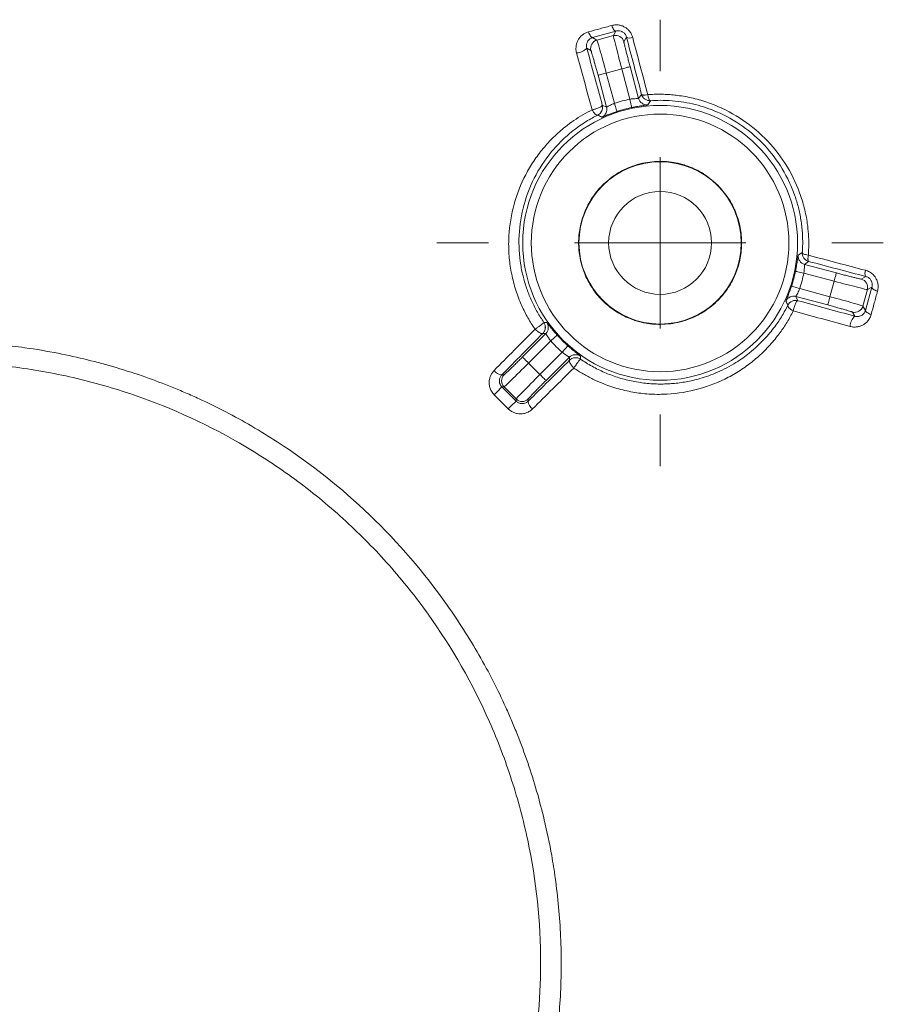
# Model space of a CAD drawing. Header units: millimetres. Extents: x 0 to 420, y 0 to 297.
# Tile 11 of 91: x 96 to 109, y 68 to 83. Entities that reach past the tile are written whole.
import ezdxf

# ---------------------------------------------------------------- set-up
doc = ezdxf.new("R2010")
doc.units = ezdxf.units.MM

# ---------------------------------------------------------------- blocks, each defined once
blk = doc.blocks.new('SW_CENTERMARKSYMBOL_5')
at = {"color": 0, "linetype": 'Continuous', "lineweight": 0}
for p, q in [((0, 2.5), (0, 3.252)), ((0, 0), (0, 1.25)), ((-2.5, 0), (-3.252, 0)), ((0, 0), (-1.25, 0)), ((0, 0), (0, -1.25)), ((0, 0), (1.25, 0)), ((2.5, 0), (3.252, 0)), ((0, -2.5), (0, -3.252))]:
    blk.add_line(p, q, dxfattribs=at)

msp = doc.modelspace()

# ---------------------------------------------------------------- linework, layer by layer
at = {"color": 7, "linetype": 'Continuous', "lineweight": 15}
for p, q in [((105.13802708, 82.41979968), (104.79772368, 82.32650351)), ((105.13802708, 82.41979968), (105.09992481, 82.35380243)), ((104.86121752, 82.28984665), (104.79772368, 82.32650351)), ((105.09992481, 82.35380243), (104.86121752, 82.28984665)), ((105.29134885, 82.33186047), (105.25299513, 82.2654311)), ((104.77284246, 82.13677447), (104.71242943, 82.17165064)), ((104.99681995, 81.8086211), (105.2231034, 81.86925392)), ((105.11494518, 81.36776279), (104.99681995, 81.8086211)), ((105.2231034, 81.86925392), (105.34122863, 81.42839562)), ((105.34382516, 81.90159689), (105.46820329, 81.43741082)), ((105.00047632, 81.31208461), (104.8760982, 81.77627068)), ((105.46820329, 81.43741082), (105.51096589, 81.49793934)), ((104.9388712, 81.34053092), (105.00047632, 81.31208461)), ((107.94532389, 79.06357389), (107.88480096, 79.02081501)), ((107.88480096, 79.02081501), (108.34898704, 78.89643501)), ((107.87578763, 78.89384221), (108.31664034, 78.77571326)), ((108.31664034, 78.77571326), (108.25600752, 78.54943167)), ((108.71281938, 78.80560499), (108.77925062, 78.84396057)), ((108.25600752, 78.54943167), (107.8151548, 78.66756063)), ((108.73723307, 78.41383111), (108.80119444, 78.65254026)), ((108.77388992, 78.35033726), (108.86718982, 78.69064253)), ((108.80119444, 78.65254026), (108.86718982, 78.69064253)), ((108.22366082, 78.42870991), (107.75947289, 78.55308991)), ((107.75947289, 78.55308991), (107.78791734, 78.49148106)), ((108.77388992, 78.35033726), (108.73723307, 78.41383111)), ((108.61904264, 78.26504301), (108.58416275, 78.32545232)), ((103.77613173, 77.67114233), (104.11593967, 78.01094841)), ((104.11593967, 78.01094841), (104.07190301, 78.01489722)), ((103.86450679, 77.58277099), (104.18723241, 77.90549289)), ((104.35288304, 77.73984413), (104.03015741, 77.41711478)), ((104.45834042, 77.66854953), (104.11853247, 77.32874345)), ((104.46228364, 77.6245166), (104.45834042, 77.66854953)), ((104.03015741, 77.41711478), (103.86450679, 77.58277099)), ((103.47389706, 77.41056572), (103.50645983, 77.41056572)), ((103.47569079, 77.2338156), (103.68120574, 77.02830624)), ((103.47569079, 77.2338156), (103.50645983, 77.2338156)), ((103.68120574, 77.05906968), (103.50645983, 77.2338156)), ((103.56846356, 76.91605579), (103.36344407, 77.12107342)), ((103.68120574, 77.05906968), (103.68120574, 77.02830624)), ((103.85795587, 77.05906968), (103.85795587, 77.02651065))]:
    msp.add_line(p, q, dxfattribs=at)
at = {"color": 7, "linetype": 'Continuous', "lineweight": 15, "flags": 128}
for points in [[(105.13802708, 82.41979968), (105.13121725, 82.4200679), (105.1237201, 82.42356222), (105.11573867, 82.43020814), (105.10748529, 82.43981194), (105.09918534, 82.45212775), (105.09105862, 82.46681284), (105.08332678, 82.48347979), (105.07619285, 82.50168156)], [(104.79772368, 82.32650351), (104.79106658, 82.32680898), (104.78372031, 82.33035546), (104.77588044, 82.33703863), (104.76775744, 82.34668713), (104.75957111, 82.35903274), (104.75153939, 82.37375509), (104.74388205, 82.39045184), (104.73680028, 82.40867596)], [(104.99681995, 81.8086211), (104.97352199, 81.80237751), (104.95110133, 81.79637234), (104.93039803, 81.79082166), (104.91219067, 81.78594153), (104.89716471, 81.78191822), (104.88588453, 81.77889328), (104.87877295, 81.77698593), (104.8760982, 81.77627068)], [(105.34382516, 81.90159689), (105.3411504, 81.90088164), (105.33403882, 81.89897429), (105.32275678, 81.8959568), (105.30773082, 81.89192604), (105.28952346, 81.88704591), (105.26882016, 81.88150268), (105.2463995, 81.87549751), (105.2231034, 81.86925392)], [(105.11494518, 81.36776279), (105.12245351, 81.34484481), (105.12968057, 81.32278364), (105.13635256, 81.3024212), (105.1422199, 81.28450256), (105.14706277, 81.2697206), (105.15069679, 81.25862669), (105.15298971, 81.25163059), (105.15385211, 81.24899309)], [(105.34122863, 81.42839562), (105.34618699, 81.40479218), (105.35095909, 81.38207536), (105.35536424, 81.36110198), (105.35923854, 81.34265434), (105.36243671, 81.3274328), (105.36483766, 81.31600361), (105.36635199, 81.3087989), (105.36692009, 81.30608689)], [(107.87578763, 78.89384221), (107.85218419, 78.89879685), (107.82946737, 78.90357267), (107.80849026, 78.90797596), (107.79004448, 78.91185026), (107.77482108, 78.91504656), (107.76339003, 78.9174531), (107.75618532, 78.91896557), (107.75347517, 78.91953181)], [(108.31664034, 78.77571326), (108.32288207, 78.79901122), (108.3288891, 78.82143002), (108.33443792, 78.84213518), (108.33931618, 78.8603444), (108.34334136, 78.87537222), (108.34636443, 78.8866524), (108.34826992, 78.89376025), (108.34898704, 78.89643501)], [(107.8151548, 78.66756063), (107.79223495, 78.67506336), (107.77017565, 78.68229043), (107.74980762, 78.68896615), (107.73189456, 78.69482975), (107.71711075, 78.69967263), (107.70601125, 78.70330851), (107.69901515, 78.70560329), (107.69638323, 78.70646011)], [(108.86718982, 78.69064253), (108.86745245, 78.68382525), (108.87095236, 78.67632996), (108.87759455, 78.66835039), (108.88720022, 78.66009515), (108.89951416, 78.6517952), (108.91420112, 78.64367407), (108.93086993, 78.63594036), (108.94906984, 78.62880271)], [(108.22366082, 78.42870991), (108.22437608, 78.43138467), (108.22628156, 78.43849253), (108.22930464, 78.44978016), (108.23333167, 78.46480053), (108.23820994, 78.48300975), (108.2437569, 78.50371491), (108.24976579, 78.52613371), (108.25600752, 78.54943167)], [(108.77388992, 78.35033726), (108.77419726, 78.34367644), (108.77774001, 78.33633017), (108.78442504, 78.32849216), (108.79407168, 78.32037102), (108.80642288, 78.31218283), (108.82114337, 78.30415111), (108.83783826, 78.29649191), (108.85606051, 78.28941386)], [(104.18723241, 77.90549289), (104.20519576, 77.9215936), (104.22248297, 77.93708335), (104.23844584, 77.95138847), (104.25248274, 77.96396505), (104.26406839, 77.97434371), (104.27276694, 77.98213702), (104.27824871, 77.9870544), (104.28031252, 77.98890214)], [(104.35288304, 77.73984413), (104.36898001, 77.75780748), (104.38446977, 77.77509283), (104.39877302, 77.79105943), (104.41135333, 77.80509632), (104.42173385, 77.81668197), (104.42952902, 77.8253768), (104.43444082, 77.83086043), (104.43629042, 77.83292424)], [(103.77613173, 77.67114233), (103.77808937, 77.66918283), (103.78329546, 77.66398232), (103.79155443, 77.65571963), (103.80255521, 77.64472257), (103.81588244, 77.63139348), (103.83103878, 77.616239), (103.84745241, 77.59982537), (103.86450679, 77.58277099)], [(104.03015741, 77.41711478), (104.04721179, 77.40006041), (104.06362542, 77.38364678), (104.07878176, 77.3684923), (104.09210899, 77.35516321), (104.10310977, 77.34416615), (104.11136688, 77.33591091), (104.11657297, 77.33070295), (104.11853247, 77.32874345)]]:
    msp.add_lwpolyline(points, dxfattribs=at)
at = {"color": 7, "linetype": 'Continuous', "lineweight": 15}
for radius in [2.0021438, 1.1825, 0.75]:
    msp.add_circle((105.78120556, 79.33381744), radius, dxfattribs=at)
for centre, radius, start, end in [((105.13224713, 82.23303454), 0.12501846, 15.018693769, 104.983468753), ((104.89362185, 82.16909083), 0.12502803, 105.021204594, 194.979470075), ((105.34288868, 82.42282805), 0.10455359, 240.465257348, 291.854131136), ((104.55595467, 82.31092252), 0.20947794, 272.100867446, 318.329009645), ((105.58895582, 81.46980662), 0.12502265, 195.017819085, 275.128108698), ((104.8797088, 81.27976039), 0.1250186, 294.870953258, 14.984352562), ((105.78120556, 79.33381744), 2.01531126, 101.862781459, 108.137218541), ((107.91719608, 79.14157059), 0.12502541, 174.873404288, 254.982843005), ((105.78120556, 79.33381744), 2.01531126, 341.862781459, 348.137218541), ((108.87021322, 78.89550526), 0.10455166, 158.149412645, 209.538403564), ((108.68041767, 78.68485225), 0.12502437, 345.02215136, 74.979589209), ((107.72715366, 78.43230862), 0.1250306, 75.019485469, 155.124646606), ((108.61647603, 78.44623314), 0.12502861, 255.022064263, 344.979956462), ((108.75826564, 78.10858864), 0.20943021, 131.664711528, 177.904237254), ((104.02750734, 78.0993296), 0.12502604, 315.016572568, 35.127886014), ((105.78120556, 79.33381744), 2.01531126, 221.862781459, 228.137218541), ((104.54672342, 77.58011809), 0.12502669, 54.875429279, 134.984304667), ((103.48106833, 77.55489745), 0.14450977, 214.21369704, 267.155542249), ((103.59489716, 77.32219066), 0.12502525, 135.020178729, 224.979821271), ((92.51812647, 88.03097733), 15.38333245, 314.829902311, 315.422447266), ((103.76958081, 77.14752288), 0.12503647, 225.025317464, 314.974682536), ((114.51864586, 66.03064702), 15.44016245, 134.579589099, 135.16996283), ((104.00229973, 77.03368675), 0.14452214, 182.846133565, 235.78381596)]:
    msp.add_arc(centre, radius, start, end, dxfattribs=at)
for points, knots in [([(104.73680073, 82.40867251), (104.79315032, 82.42411154), (104.90640068, 82.45514062), (105.01941257, 82.48611828), (105.07619351, 82.50168249)], [0, 0, 0, 0, 0.497566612, 1, 1, 1, 1]), ([(105.07619351, 82.50168249), (105.08659649, 82.50414183), (105.10720585, 82.50901404), (105.1392749, 82.51125595), (105.17690369, 82.50930153), (105.21969643, 82.50004955), (105.26506246, 82.47999319), (105.30585071, 82.45112405), (105.33962785, 82.41435733), (105.36668787, 82.37220574), (105.37677465, 82.34123872), (105.38180841, 82.32578478)], [0, 0, 0, 0, 0.0845930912, 0.1675875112, 0.250367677, 0.3758736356, 0.5000372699, 0.6230614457, 0.7489356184, 0.8747074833, 1, 1, 1, 1]), ([(104.56363454, 82.10158722), (104.56110944, 82.1124258), (104.5560489, 82.13414736), (104.55404867, 82.16746852), (104.55651369, 82.20587381), (104.56618669, 82.24856789), (104.58598969, 82.29282583), (104.61373308, 82.33251147), (104.64897303, 82.36588576), (104.68993118, 82.39289852), (104.72124554, 82.4034374), (104.73680073, 82.40867251)], [0, 0, 0, 0, 0.08269036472, 0.16571946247, 0.25053880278, 0.37497988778, 0.50005886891, 0.62453833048, 0.74957594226, 0.87560357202, 1, 1, 1, 1]), ([(105.17063071, 82.42449277), (105.16520624, 82.42424433), (105.15389764, 82.42372638), (105.14345922, 82.42114465), (105.13802787, 82.41980132)], [0, 0, 0, 0, 0.4796764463, 1, 1, 1, 1]), ([(105.2913489, 82.33186159), (105.28928814, 82.33854287), (105.28529708, 82.35148243), (105.27507269, 82.36980823), (105.26240287, 82.38590763), (105.24236671, 82.40408413), (105.2104425, 82.42140275), (105.18436923, 82.42342645), (105.17063071, 82.42449277)], [0, 0, 0, 0, 0.1362572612, 0.2638880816, 0.3847021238, 0.5008282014, 0.7369765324, 1, 1, 1, 1]), ([(104.79772395, 82.32650212), (104.79256033, 82.32483302), (104.78177976, 82.32134828), (104.76463334, 82.31226781), (104.74330098, 82.29612072), (104.7221868, 82.26927806), (104.70931805, 82.23455433), (104.70625188, 82.20120405), (104.7105461, 82.18066377), (104.71242979, 82.17165367)], [0, 0, 0, 0, 0.08005501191, 0.16713809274, 0.29512939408, 0.50032382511, 0.70359003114, 0.86997838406, 1, 1, 1, 1]), ([(104.99681971, 81.80861924), (104.96322676, 81.93398984), (104.92934561, 82.05777315), (104.87925913, 82.23552011), (104.86344492, 82.28809572), (104.86121763, 82.28984403)], [0, 0, 0, 0, 0.5, 0.5, 1, 1, 1, 1]), ([(105.09992518, 82.35380552), (105.09887044, 82.3511778), (105.11146274, 82.29773888), (105.15696005, 82.11876226), (105.18950977, 81.99462219), (105.22310272, 81.86925159)], [0, 0, 0, 0, 0.5, 0.5, 1, 1, 1, 1]), ([(105.25299497, 82.26543064), (105.25293016, 82.26488426), (105.25280104, 82.26379575), (105.25367742, 82.2581969), (105.25534673, 82.24968126), (105.25882141, 82.23363334), (105.26548369, 82.20504314), (105.27711502, 82.15770252), (105.29163608, 82.10028188), (105.30817062, 82.03631895), (105.3257666, 81.96924147), (105.33780165, 81.92416123), (105.34382506, 81.90159905)], [0, 0, 0, 0, 0.0602876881, 0.1201064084, 0.179984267, 0.2404478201, 0.3700693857, 0.5001509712, 0.6297646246, 0.7598384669, 0.8798017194, 1, 1, 1, 1]), ([(105.51096553, 81.49793645), (105.47424465, 81.63729802), (105.40087427, 81.91575023), (105.32783367, 82.19324781), (105.2913489, 82.33186159)], [0, 0, 0, 0, 0.5004865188, 1, 1, 1, 1]), ([(105.38180841, 82.32578478), (105.41848272, 82.18652986), (105.49137871, 81.90973867), (105.56460897, 81.63199674), (105.60099676, 81.49398805)], [0, 0, 0, 0, 0.5031046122, 1, 1, 1, 1]), ([(104.78961374, 81.27260661), (104.75214372, 81.41012504), (104.67672165, 81.686931), (104.60149051, 81.96278082), (104.56363454, 82.10158722)], [0, 0, 0, 0, 0.4968044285, 1, 1, 1, 1]), ([(104.71242979, 82.17165367), (104.75007389, 82.0335572), (104.82546244, 81.75699618), (104.90103506, 81.47947467), (104.93887166, 81.34052924)], [0, 0, 0, 0, 0.4993345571, 1, 1, 1, 1]), ([(104.87609737, 81.77627179), (104.87306526, 81.78756709), (104.8670246, 81.81006987), (104.85798081, 81.84348242), (104.84903524, 81.87632384), (104.83687883, 81.92064003), (104.82196964, 81.97436844), (104.8058579, 82.0312804), (104.7922227, 82.07823054), (104.78216719, 82.11134295), (104.77528717, 82.13236809), (104.77365809, 82.13530455), (104.77284274, 82.13677424)], [0, 0, 0, 0, 0.0602785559, 0.1200885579, 0.1799583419, 0.2404146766, 0.3700249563, 0.5001025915, 0.6297201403, 0.759805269, 0.8797837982, 1, 1, 1, 1]), ([(105.64017592, 81.40559151), (105.63140259, 81.40552786), (105.61456333, 81.4054057), (105.59097607, 81.41143073), (105.57082908, 81.42045681), (105.55425882, 81.43160018), (105.54112726, 81.44363625), (105.53108652, 81.45567411), (105.52368409, 81.46700771), (105.51842538, 81.4771258), (105.51485227, 81.48567891), (105.51251407, 81.49242766), (105.51141783, 81.49632746), (105.51096553, 81.49793645)], [0, 0, 0, 0, 0.1525488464, 0.2927973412, 0.4207343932, 0.5363495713, 0.6396333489, 0.7305773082, 0.8091742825, 0.8754184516, 0.9293054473, 0.9708326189, 1, 1, 1, 1]), ([(105.51096553, 81.49793645), (105.51161672, 81.49673636), (105.51306878, 81.4940603), (105.51842178, 81.49136408), (105.52690477, 81.48904942), (105.54021152, 81.48783777), (105.56384715, 81.48794745), (105.58733674, 81.4917669), (105.60099676, 81.49398805)], [0, 0, 0, 0, 0.1095573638, 0.2442987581, 0.3581510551, 0.5008181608, 0.7097085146, 1, 1, 1, 1]), ([(105.60099676, 81.49398805), (105.63177049, 81.49585926), (105.69317956, 81.49959327), (105.78564704, 81.50026493), (105.8780105, 81.49728997), (105.97029533, 81.49031461), (106.10862674, 81.47398208), (106.29180482, 81.43848762), (106.59117436, 81.34623612), (106.94717611, 81.17087284), (107.31946488, 80.87018697), (107.61962152, 80.49760296), (107.79430012, 80.14204199), (107.88603502, 79.84353409), (107.92535183, 79.6408231), (107.94381632, 79.46163766), (107.94947941, 79.30725096), (107.94408266, 79.20492529), (107.94137617, 79.15360864)], [0, 0, 0, 0, 0.0252598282, 0.0504060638, 0.0754764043, 0.1005086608, 0.1255405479, 0.1882650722, 0.2505422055, 0.3759857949, 0.5003902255, 0.6246878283, 0.7500679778, 0.8119818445, 0.8743706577, 0.9161117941, 0.9579297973, 1, 1, 1, 1]), ([(105.60099676, 81.49398805), (105.60229738, 81.48637752), (105.60501761, 81.47046023), (105.61074272, 81.44843045), (105.61867087, 81.42673928), (105.62856478, 81.40918618), (105.63630315, 81.40679047), (105.64017592, 81.40559151)], [0, 0, 0, 0, 0.1527382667, 0.3194491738, 0.5005812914, 0.7500586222, 1, 1, 1, 1]), ([(105.00047574, 81.31208541), (105.00094946, 81.31215418), (105.00194404, 81.31229856), (105.00802948, 81.31562291), (105.01856183, 81.32138643), (105.04071172, 81.33369575), (105.07484822, 81.35067024), (105.1046851, 81.36339167), (105.11494584, 81.3677665)], [0, 0, 0, 0, 0.1088686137, 0.2285692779, 0.3594358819, 0.5017211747, 0.8286445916, 1, 1, 1, 1]), ([(105.34122886, 81.42839885), (105.3474717, 81.42919897), (105.3644939, 81.43138064), (105.39608502, 81.43430581), (105.43327028, 81.43646494), (105.46240296, 81.43651413), (105.46638678, 81.43713125), (105.46820343, 81.43741267)], [0, 0, 0, 0, 0.096816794, 0.2639877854, 0.5010664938, 0.7724828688, 1, 1, 1, 1]), ([(107.85297962, 79.19278781), (107.85492879, 79.22543576), (107.85879631, 79.29021558), (107.85877582, 79.38724912), (107.85461152, 79.48292324), (107.84607541, 79.57709847), (107.83345861, 79.66957537), (107.81692267, 79.76019101), (107.79667026, 79.84878983), (107.77289039, 79.93524399), (107.71075397, 80.12829394), (107.57641319, 80.41618809), (107.31577716, 80.76217171), (106.98936094, 81.04730206), (106.68880413, 81.2147118), (106.45216918, 81.30502228), (106.29285656, 81.35181443), (106.12700913, 81.38596474), (105.95545258, 81.40773459), (105.83977926, 81.40997902), (105.78120445, 81.41111556)], [0, 0, 0, 0, 0.02961593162, 0.05876368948, 0.08744699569, 0.1156697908, 0.14343624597, 0.17075077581, 0.19761805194, 0.22404301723, 0.25003090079, 0.37647553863, 0.49957079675, 0.62328722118, 0.74937865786, 0.79696467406, 0.84578798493, 0.89588177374, 0.94727647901, 1, 1, 1, 1]), ([(103.9578559, 78.0762417), (103.93975539, 78.10334441), (103.90361075, 78.15746541), (103.85413564, 78.24143056), (103.80828303, 78.32724589), (103.76633927, 78.41520168), (103.70985489, 78.54853031), (103.64843852, 78.73109015), (103.59780361, 78.96415954), (103.57253998, 79.2010347), (103.5734781, 79.5157211), (103.63770143, 79.90305165), (103.78019472, 80.26247134), (103.9362822, 80.5264385), (104.07266919, 80.70984185), (104.22784758, 80.87864534), (104.38010356, 81.01291058), (104.5236846, 81.11865659), (104.65278227, 81.20134159), (104.74386285, 81.24877848), (104.78961374, 81.27260661)], [0, 0, 0, 0, 0.0251389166, 0.0501995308, 0.0752604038, 0.1003991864, 0.1256919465, 0.1876664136, 0.250137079, 0.3122757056, 0.3752119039, 0.4996604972, 0.6247900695, 0.6866996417, 0.7497868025, 0.8116700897, 0.8745450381, 0.9160975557, 0.9578547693, 1, 1, 1, 1]), ([(105.78120556, 77.4566546), (105.28336511, 77.4566546), (104.80587734, 77.6544365), (104.10182462, 78.35848922), (103.90404271, 78.83597699), (103.90404271, 79.83165789), (104.10182462, 80.30914566), (104.80587734, 81.01319837), (105.28336511, 81.21098028), (105.78120556, 81.21098028)], [0, 0, 0, 0, 0.25, 0.25, 0.5, 0.5, 0.75, 0.75, 1, 1, 1, 1]), ([(104.78961374, 81.27260661), (104.79571349, 81.27391011), (104.80791811, 81.27651821), (104.82662707, 81.28150118), (104.84877928, 81.28770096), (104.87241621, 81.2957189), (104.89703693, 81.30615565), (104.91595423, 81.31599722), (104.93038573, 81.32574744), (104.93855239, 81.33354491), (104.93877452, 81.33840414), (104.93887166, 81.34052924)], [0, 0, 0, 0, 0.0833870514, 0.1668440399, 0.250248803, 0.382285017, 0.500180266, 0.6433377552, 0.750080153, 0.8907014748, 1, 1, 1, 1]), ([(104.87294171, 81.19585176), (104.87009118, 81.19517328), (104.86397266, 81.19371697), (104.85117209, 81.19859365), (104.83871882, 81.20811044), (104.82490851, 81.22152797), (104.81270587, 81.23646255), (104.79973016, 81.25527129), (104.79274044, 81.26724876), (104.78961374, 81.27260661)], [0, 0, 0, 0, 0.145051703, 0.3113462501, 0.4998156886, 0.5795246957, 0.757694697, 0.8916102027, 1, 1, 1, 1]), ([(104.93887166, 81.34052924), (104.94033691, 81.33387762), (104.94256167, 81.32377812), (104.94312147, 81.31223047), (104.94313393, 81.30512421), (104.94275082, 81.29672916), (104.94052543, 81.27967429), (104.93258065, 81.25493562), (104.91222904, 81.22128439), (104.88788206, 81.20552339), (104.87294171, 81.19585176)], [0, 0, 0, 0, 0.1187301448, 0.1802741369, 0.2013452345, 0.2430769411, 0.3270775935, 0.5011666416, 0.6938943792, 1, 1, 1, 1]), ([(105.15385164, 81.24899538), (105.14396424, 81.24571494), (105.12417067, 81.23914783), (105.09502435, 81.22894283), (105.06253387, 81.21714559), (105.02814439, 81.20406264), (104.99517394, 81.19099689), (104.96831999, 81.18007628), (104.94865948, 81.17207762), (104.93546906, 81.16690064), (104.93334685, 81.16652288), (104.93228786, 81.16633438)], [0, 0, 0, 0, 0.0827806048, 0.1657183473, 0.2504812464, 0.3751961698, 0.4997052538, 0.6233350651, 0.7489921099, 0.8747460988, 1, 1, 1, 1]), ([(105.60013137, 81.34528251), (105.59964184, 81.34505429), (105.59866528, 81.34459903), (105.59233774, 81.34347529), (105.580928, 81.34176721), (105.56211191, 81.33917636), (105.53346702, 81.3352147), (105.49834211, 81.33004548), (105.45750973, 81.3234375), (105.4131459, 81.31551895), (105.38223828, 81.30921251), (105.36692101, 81.30608714)], [0, 0, 0, 0, 0.083655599, 0.1668849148, 0.2509386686, 0.3763622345, 0.5001168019, 0.6246434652, 0.7496379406, 0.8759249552, 1, 1, 1, 1]), ([(105.78120556, 81.21098028), (106.8172399, 81.21098028), (107.6583684, 80.36985179), (107.6583684, 78.29778309), (106.8172399, 77.4566546), (105.78120556, 77.4566546)], [0, 0, 0, 0, 0.5, 0.5, 1, 1, 1, 1]), ([(104.87294171, 81.19585176), (104.84564982, 81.1818724), (104.78781392, 81.15224788), (104.69924945, 81.10007085), (104.60431568, 81.03769291), (104.4828827, 80.94732758), (104.34342898, 80.8245577), (104.14116281, 80.60503328), (103.94120222, 80.30021522), (103.78021753, 79.88451471), (103.71080189, 79.45497494), (103.73099122, 79.09278261), (103.78569675, 78.83070741), (103.83928917, 78.65424719), (103.90779839, 78.48527151), (103.9889962, 78.32408019), (104.05426031, 78.22369975), (104.08666024, 78.17386655)], [0, 0, 0, 0, 0.0265679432, 0.0563017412, 0.0891987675, 0.1252559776, 0.1879512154, 0.2506078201, 0.3848887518, 0.5015333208, 0.6316609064, 0.7511634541, 0.8025058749, 0.8530144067, 0.9027343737, 0.9517131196, 1, 1, 1, 1]), ([(105.78120556, 78.14631744), (105.75618153, 78.14675886), (105.70632672, 78.14763828), (105.63202298, 78.15484363), (105.55858774, 78.16637467), (105.48602647, 78.18264144), (105.41433467, 78.20354139), (105.29149082, 78.24784102), (105.12441553, 78.3339253), (104.93591297, 78.48838313), (104.78134621, 78.67699489), (104.67249018, 78.88813147), (104.6074486, 79.1098784), (104.58683856, 79.33372929), (104.60743052, 79.55766646), (104.67242399, 79.77933925), (104.78129787, 79.99055991), (104.93578206, 80.17913017), (105.1243553, 80.33364377), (105.31355168, 80.4312571), (105.48502843, 80.48702018), (105.63193604, 80.51606142), (105.73130965, 80.51956052), (105.78120556, 80.52131744)], [0, 0, 0, 0, 0.02014510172, 0.04013464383, 0.06004791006, 0.07996509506, 0.09996634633, 0.120130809, 0.18507611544, 0.25009331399, 0.31503865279, 0.38005588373, 0.4400067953, 0.500028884, 0.55997981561, 0.62000191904, 0.68494722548, 0.74996442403, 0.81490976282, 0.87992699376, 0.92004277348, 0.95985313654, 1, 1, 1, 1]), ([(105.78120556, 80.52131744), (105.80622958, 80.52087602), (105.85608439, 80.5199966), (105.93038813, 80.51279125), (106.00382337, 80.50126021), (106.07638464, 80.48499343), (106.14807644, 80.46409348), (106.27092029, 80.41979386), (106.43799558, 80.33370957), (106.62649814, 80.17925175), (106.7810649, 79.99063998), (106.88992093, 79.77950341), (106.95496251, 79.55775647), (106.97557255, 79.33390559), (106.9549806, 79.10996841), (106.88998712, 78.88829563), (106.78111324, 78.67707497), (106.62662905, 78.48850471), (106.43805581, 78.33399111), (106.24885943, 78.23637778), (106.07738268, 78.18061469), (105.93047507, 78.15157345), (105.83110146, 78.14807435), (105.78120556, 78.14631744)], [0, 0, 0, 0, 0.0201451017, 0.0401346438, 0.0600479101, 0.0799650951, 0.0999663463, 0.120130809, 0.1850761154, 0.250093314, 0.3150386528, 0.3800558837, 0.4400067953, 0.500028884, 0.5599798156, 0.620001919, 0.6849472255, 0.749964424, 0.8149097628, 0.8799269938, 0.9200427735, 0.9598531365, 1, 1, 1, 1]), ([(107.75347526, 78.91953289), (107.75557802, 78.92973585), (107.75978752, 78.95016114), (107.76552289, 78.9805051), (107.77155143, 79.0145413), (107.77741599, 79.05086494), (107.78258595, 79.08595106), (107.78655539, 79.11466757), (107.78945861, 79.1356934), (107.79157042, 79.14970513), (107.79230438, 79.15173189), (107.79267063, 79.15274325)], [0, 0, 0, 0, 0.0827806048, 0.1657183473, 0.2504812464, 0.3751961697, 0.4997052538, 0.6233350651, 0.7489921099, 0.8747460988, 1, 1, 1, 1]), ([(107.94532457, 79.06357742), (107.93814077, 79.06590955), (107.92463152, 79.07029516), (107.90737039, 79.08045993), (107.89385315, 79.09114585), (107.88371582, 79.10155653), (107.8691736, 79.11997836), (107.85785478, 79.14383708), (107.85331165, 79.16874665), (107.85269669, 79.18040485), (107.85267717, 79.18717738), (107.85285815, 79.19053441), (107.85297962, 79.19278781)], [0, 0, 0, 0, 0.1315680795, 0.2474157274, 0.34752863, 0.431894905, 0.5005053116, 0.7572766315, 0.8812601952, 0.941353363, 0.9606337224, 1, 1, 1, 1]), ([(107.85297962, 79.19278781), (107.85324915, 79.19100826), (107.85379875, 79.18737948), (107.86004058, 79.17976849), (107.87437517, 79.17100941), (107.90223637, 79.1609679), (107.92684004, 79.15634179), (107.94137617, 79.15360864)], [0, 0, 0, 0, 0.1197183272, 0.2441237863, 0.5004731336, 0.7048739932, 1, 1, 1, 1]), ([(107.94137617, 79.15360864), (107.9400496, 79.14568901), (107.93741306, 79.12994884), (107.93559891, 79.10901978), (107.93536919, 79.09114593), (107.93690468, 79.07715266), (107.94004686, 79.06713231), (107.94355122, 79.06477188), (107.94532457, 79.06357742)], [0, 0, 0, 0, 0.16661542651, 0.33114638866, 0.49514920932, 0.66026456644, 0.82808076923, 1, 1, 1, 1]), ([(107.94137617, 79.15360864), (108.07938485, 79.11722086), (108.35712679, 79.04399059), (108.63391797, 78.9710946), (108.77317289, 78.93442029)], [0, 0, 0, 0, 0.4968953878, 1, 1, 1, 1]), ([(108.77924971, 78.84396078), (108.64063593, 78.88044555), (108.36313834, 78.95348615), (108.08468614, 79.02685653), (107.94532457, 79.06357742)], [0, 0, 0, 0, 0.4995134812, 1, 1, 1, 1]), ([(107.88480078, 79.02081531), (107.88462348, 79.02037067), (107.88425123, 79.01943714), (107.88408748, 79.01250482), (107.88381266, 79.00050178), (107.8833979, 78.97516476), (107.88102998, 78.93711443), (107.87712863, 78.90491422), (107.87578697, 78.89384074)], [0, 0, 0, 0, 0.1088686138, 0.2285692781, 0.3594358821, 0.5017211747, 0.8286445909, 1, 1, 1, 1]), ([(108.77317289, 78.93442029), (108.78362842, 78.93125722), (108.80434268, 78.92499062), (108.83378739, 78.91039003), (108.86575608, 78.88920701), (108.89830909, 78.85893394), (108.92712999, 78.81806697), (108.94743239, 78.77246866), (108.95770347, 78.7243974), (108.95923893, 78.67547118), (108.95247994, 78.64445198), (108.94907061, 78.6288054)], [0, 0, 0, 0, 0.0845067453, 0.1674227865, 0.2503058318, 0.3751685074, 0.4998817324, 0.62394295, 0.7497088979, 0.8737491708, 1, 1, 1, 1]), ([(108.31663971, 78.77571461), (108.44201031, 78.74212166), (108.56615037, 78.70957194), (108.745127, 78.66407462), (108.79856591, 78.65148232), (108.80119364, 78.65253706)], [0, 0, 0, 0, 0.5, 0.5, 1, 1, 1, 1]), ([(108.34898717, 78.89643694), (108.36028523, 78.89341518), (108.38279355, 78.88739515), (108.41625155, 78.87852103), (108.44916585, 78.86984741), (108.493623, 78.85821707), (108.54760777, 78.84426461), (108.60495083, 78.8297618), (108.65242845, 78.81809516), (108.68613239, 78.81024729), (108.70778071, 78.80569299), (108.7111383, 78.80563558), (108.71281875, 78.80560685)], [0, 0, 0, 0, 0.0602785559, 0.1200885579, 0.1799583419, 0.2404146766, 0.3700249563, 0.5001025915, 0.6297201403, 0.759805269, 0.8797837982, 1, 1, 1, 1]), ([(108.87188089, 78.72324259), (108.87163235, 78.73022311), (108.87115092, 78.74374466), (108.86602654, 78.76409329), (108.85793994, 78.78293542), (108.84326394, 78.80566167), (108.81689619, 78.83061361), (108.79224597, 78.83935309), (108.77924971, 78.84396078)], [0, 0, 0, 0, 0.1362658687, 0.2639525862, 0.3848936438, 0.5012419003, 0.7370413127, 1, 1, 1, 1]), ([(107.6137225, 78.48489975), (107.61376962, 78.4854378), (107.61386363, 78.48651116), (107.61605422, 78.49255284), (107.62027985, 78.503288), (107.62744415, 78.52087864), (107.63833569, 78.54766667), (107.65142148, 78.58067035), (107.66611498, 78.61933621), (107.68143924, 78.66171569), (107.6914315, 78.6916357), (107.6963835, 78.70646353)], [0, 0, 0, 0, 0.083655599, 0.1668849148, 0.2509386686, 0.3763622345, 0.5001168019, 0.6246434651, 0.7496379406, 0.8759249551, 1, 1, 1, 1]), ([(107.81515462, 78.66755773), (107.81272612, 78.66175121), (107.8061044, 78.64591872), (107.79284212, 78.61709742), (107.77611934, 78.58381447), (107.76159561, 78.55856024), (107.76013814, 78.55480159), (107.75947353, 78.55308762)], [0, 0, 0, 0, 0.09681679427, 0.26398778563, 0.50106649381, 0.77248286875, 1, 1, 1, 1]), ([(108.94907061, 78.6288054), (108.9335064, 78.57202445), (108.90252874, 78.45901256), (108.87149966, 78.34576221), (108.85606063, 78.28941261)], [0, 0, 0, 0, 0.502433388, 1, 1, 1, 1]), ([(108.86718943, 78.69063975), (108.86853277, 78.6960711), (108.8711145, 78.70650952), (108.87163244, 78.71781812), (108.87188089, 78.72324259)], [0, 0, 0, 0, 0.5203235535, 1, 1, 1, 1]), ([(107.64323988, 78.42555359), (107.6548618, 78.44936455), (107.67652888, 78.47207412), (107.73096853, 78.49688243), (107.7623226, 78.49833475), (107.78791736, 78.49148354)], [0, 0, 0, 0, 0.5, 0.5, 1, 1, 1, 1]), ([(107.78791736, 78.49148354), (107.78624925, 78.49145926), (107.78247918, 78.49140438), (107.7747411, 78.48547681), (107.76478918, 78.47182086), (107.7497304, 78.44255962), (107.73247865, 78.39527237), (107.72375571, 78.35820683), (107.71999472, 78.34222562)], [0, 0, 0, 0, 0.0900229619, 0.2034604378, 0.3407666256, 0.5017375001, 0.7851688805, 1, 1, 1, 1]), ([(107.78791736, 78.49148354), (107.92686279, 78.45364694), (108.2043843, 78.37807432), (108.48094531, 78.30268577), (108.61904179, 78.26504167)], [0, 0, 0, 0, 0.5006654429, 1, 1, 1, 1]), ([(108.73723214, 78.41382951), (108.73548383, 78.4160568), (108.68290823, 78.43187101), (108.50516127, 78.48195749), (108.38137796, 78.51583864), (108.25600736, 78.54943159)], [0, 0, 0, 0, 0.5, 0.5, 1, 1, 1, 1]), ([(107.71999472, 78.34222562), (107.70588436, 78.31459079), (107.67775525, 78.25950054), (107.63137351, 78.17957213), (107.58218722, 78.10200382), (107.52993216, 78.02692815), (107.44679813, 77.91746841), (107.32604457, 77.78045646), (107.15729131, 77.62533824), (106.9738875, 77.48893116), (106.70970989, 77.33271244), (106.35003467, 77.19017711), (105.96254044, 77.12604195), (105.64795947, 77.12518269), (105.41076987, 77.15051598), (105.17689203, 77.20145246), (104.97341878, 77.2700734), (104.80171994, 77.34620568), (104.65882782, 77.42179504), (104.56872337, 77.48089213), (104.52362982, 77.51046778)], [0, 0, 0, 0, 0.0253507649, 0.0505369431, 0.0755988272, 0.1005760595, 0.1255074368, 0.1883356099, 0.2501984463, 0.3132895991, 0.3752279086, 0.5005284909, 0.6249744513, 0.6878562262, 0.7499670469, 0.8127714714, 0.8751006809, 0.9168926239, 0.9584081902, 1, 1, 1, 1]), ([(105.78120556, 77.27655755), (105.81224709, 77.2768171), (105.87501786, 77.27734194), (105.9696578, 77.28358979), (106.06569238, 77.29409117), (106.16285969, 77.30946857), (106.26091359, 77.3298269), (106.41501652, 77.36976984), (106.62956226, 77.44685967), (106.87075478, 77.57399932), (107.10877679, 77.74243484), (107.30446874, 77.9259154), (107.4627487, 78.12192305), (107.56773286, 78.28109763), (107.62022782, 78.38152815), (107.64323988, 78.42555359)], [0, 0, 0, 0, 0.0393814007, 0.0796352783, 0.1207673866, 0.1627831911, 0.205687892, 0.2494864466, 0.3680552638, 0.5005189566, 0.6041938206, 0.7500586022, 0.8516366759, 0.9349624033, 1, 1, 1, 1]), ([(107.71999472, 78.34222562), (107.71379917, 78.34588517), (107.70203621, 78.35283323), (107.68707417, 78.36344388), (107.67512748, 78.37280993), (107.66594206, 78.38081209), (107.65685322, 78.38983439), (107.64908294, 78.39970689), (107.64364915, 78.40991504), (107.64125029, 78.41833555), (107.64257856, 78.42315438), (107.64323988, 78.42555359)], [0, 0, 0, 0, 0.1256310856, 0.2385250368, 0.3384871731, 0.425560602, 0.5000978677, 0.6381481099, 0.7578927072, 0.8794593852, 1, 1, 1, 1]), ([(108.54897534, 78.11624642), (108.41016894, 78.15410239), (108.13431912, 78.22933353), (107.85751315, 78.30475561), (107.71999472, 78.34222562)], [0, 0, 0, 0, 0.5031955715, 1, 1, 1, 1]), ([(108.58416235, 78.32545463), (108.58372158, 78.32578394), (108.58284346, 78.32644002), (108.57755653, 78.32848048), (108.56934711, 78.33129263), (108.55371187, 78.33630742), (108.52562089, 78.34483283), (108.47880704, 78.35843011), (108.42181878, 78.37456482), (108.35815798, 78.39222696), (108.29126919, 78.41052712), (108.24621103, 78.42264459), (108.22365991, 78.42870925)], [0, 0, 0, 0, 0.0602876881, 0.1201064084, 0.179984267, 0.2404478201, 0.3700693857, 0.5001509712, 0.6297646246, 0.7598384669, 0.8798017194, 1, 1, 1, 1]), ([(108.61904179, 78.26504167), (108.62557299, 78.26355304), (108.6400491, 78.26025357), (108.66336712, 78.25997432), (108.6897092, 78.26447911), (108.71901831, 78.27670066), (108.74352599, 78.29592003), (108.75965692, 78.31725053), (108.768735, 78.33438815), (108.77221965, 78.34516789), (108.77389024, 78.35033583)], [0, 0, 0, 0, 0.094172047, 0.20872831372, 0.343959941, 0.50003599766, 0.70515436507, 0.83296222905, 0.91992004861, 1, 1, 1, 1]), ([(108.85606063, 78.28941261), (108.85277033, 78.27896799), (108.84618832, 78.25807423), (108.83117627, 78.22894202), (108.80974562, 78.19767739), (108.779896, 78.1663692), (108.74025839, 78.13862885), (108.69594616, 78.11875534), (108.64801298, 78.10805097), (108.59826737, 78.1057516), (108.56530807, 78.112769), (108.54897534, 78.11624642)], [0, 0, 0, 0, 0.0830370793, 0.1661100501, 0.250575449, 0.375469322, 0.5001299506, 0.6251901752, 0.7497352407, 0.8759831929, 1, 1, 1, 1]), ([(103.3615672, 77.47364435), (103.45931782, 77.57240045), (103.65857018, 77.77370236), (103.85684973, 77.97413746), (103.9578559, 78.0762417)], [0, 0, 0, 0, 0.4905870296, 1, 1, 1, 1]), ([(103.9578559, 78.0762417), (103.96302083, 78.07969892), (103.97336811, 78.08662502), (103.98920747, 78.0977126), (104.00809422, 78.11028922), (104.02846836, 78.12459787), (104.05647247, 78.14598468), (104.08238619, 78.16657898), (104.08534264, 78.17161994), (104.08666024, 78.17386655)], [0, 0, 0, 0, 0.0835669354, 0.1674155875, 0.2511164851, 0.3800559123, 0.5019173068, 0.7780197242, 1, 1, 1, 1]), ([(104.07190233, 78.01489515), (104.07010995, 78.01373619), (104.06634899, 78.01130434), (104.05700615, 78.01105328), (104.04422763, 78.0143167), (104.02893966, 78.02145518), (104.01106236, 78.03199534), (103.99137083, 78.04619294), (103.97282092, 78.06200152), (103.96162247, 78.07265756), (103.9578559, 78.0762417)], [0, 0, 0, 0, 0.1071827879, 0.2249015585, 0.355543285, 0.5000540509, 0.6138846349, 0.7597441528, 0.9191905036, 1, 1, 1, 1]), ([(104.08666024, 78.17386655), (104.0909843, 78.16671099), (104.09823242, 78.15471663), (104.10415759, 78.13702589), (104.10688448, 78.12429013), (104.10807476, 78.11453888), (104.10843491, 78.10801577), (104.1085207, 78.10296711), (104.10840947, 78.0979135), (104.10788003, 78.08914372), (104.10522377, 78.07200737), (104.09832985, 78.0520987), (104.08657196, 78.03126394), (104.07722033, 78.02082912), (104.07190233, 78.01489515)], [0, 0, 0, 0, 0.144478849, 0.2421799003, 0.3217488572, 0.3700789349, 0.4123247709, 0.4350410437, 0.4578353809, 0.5002760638, 0.5873087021, 0.7578043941, 0.8622707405, 1, 1, 1, 1]), ([(104.1297628, 78.17127006), (104.1302052, 78.17096022), (104.13108776, 78.17034213), (104.13522471, 78.16542419), (104.14240882, 78.1563971), (104.15406061, 78.14139731), (104.17181395, 78.11857094), (104.19385308, 78.09073648), (104.21999195, 78.0586786), (104.24903153, 78.02421767), (104.26994688, 78.00060411), (104.28031216, 77.98890164)], [0, 0, 0, 0, 0.083655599, 0.1668849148, 0.2509386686, 0.3763622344, 0.5001168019, 0.6246434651, 0.7496379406, 0.8759249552, 1, 1, 1, 1]), ([(104.07190233, 78.01489515), (103.97242367, 77.91433551), (103.77357631, 77.71332737), (103.57375275, 77.51144995), (103.47389623, 77.41056705)], [0, 0, 0, 0, 0.500276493, 1, 1, 1, 1]), ([(104.18723319, 77.90549573), (104.18341884, 77.91050214), (104.17301836, 77.92415296), (104.15468953, 77.95004908), (104.13422704, 77.9811729), (104.1196181, 78.00637794), (104.11709175, 78.00951947), (104.11593971, 78.01095203)], [0, 0, 0, 0, 0.09681679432, 0.26398778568, 0.50106649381, 0.77248286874, 1, 1, 1, 1]), ([(95.28120556, 77.89234137), (95.34596102, 77.89194387), (95.48040941, 77.89111856), (95.68967117, 77.88387682), (95.91436455, 77.87092034), (96.19486884, 77.84726673), (96.56292484, 77.80410846), (96.99224819, 77.73180611), (97.43568733, 77.63395141), (97.86170643, 77.51825246), (98.27340815, 77.38451618), (98.60916531, 77.25716823), (98.86782551, 77.15016665), (99.12944989, 77.03253315), (99.58252288, 76.81144791), (100.45385398, 76.30401361), (101.58973304, 75.40523482), (102.53397757, 74.30751131), (103.07656233, 73.45599263), (103.35042336, 72.95094194), (103.50545844, 72.62761765), (103.62011021, 72.36614968), (103.72942899, 72.09954145), (103.90466352, 71.62519497), (104.07468942, 71.0374766), (104.19281848, 70.47336304), (104.28212057, 69.90658254), (104.33195851, 69.36691912), (104.34312128, 68.79055475), (104.32633994, 68.21316733), (104.26572062, 67.6184126), (104.16485166, 67.05235849), (104.03721732, 66.49193026), (103.87716492, 65.95862752), (103.69720809, 65.48698701), (103.58562057, 65.21986583), (103.46653749, 64.95734508), (103.30750949, 64.63441775), (102.88891317, 63.87998041), (102.12721692, 62.82448434), (101.07356914, 61.83337232), (100.1303875, 61.17080463), (99.50114545, 60.81307773), (98.98048382, 60.56494857), (98.6523804, 60.42746563), (98.36688906, 60.31843397), (98.09574889, 60.22454759), (97.74923192, 60.11723529), (97.40069716, 60.02636576), (97.11829023, 59.9641287), (96.81807962, 59.90591808), (96.48143011, 59.85124945), (96.19418077, 59.8225449), (96.06708019, 59.80984386)], [0, 0, 0, 0, 0.0070256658, 0.0145870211, 0.0227153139, 0.0314437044, 0.0451281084, 0.0629153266, 0.0786619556, 0.0943878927, 0.110800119, 0.1256120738, 0.1333394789, 0.1411687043, 0.156732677, 0.1880207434, 0.2504180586, 0.3128932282, 0.3441063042, 0.3598250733, 0.3752065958, 0.3829961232, 0.3908000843, 0.4064683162, 0.4378469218, 0.4570762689, 0.4689759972, 0.5001005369, 0.5157761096, 0.5315013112, 0.562751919, 0.5805309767, 0.5938668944, 0.6251123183, 0.640836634, 0.6486262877, 0.6565189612, 0.6721111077, 0.6876663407, 0.7501139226, 0.812394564, 0.8436159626, 0.8750212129, 0.8907934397, 0.9061763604, 0.9136048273, 0.9239499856, 0.9373050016, 0.9529574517, 0.9630189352, 0.9686802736, 0.9861418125, 1, 1, 1, 1]), ([(104.43628976, 77.83292404), (104.44407441, 77.82600152), (104.45965848, 77.81214334), (104.48306943, 77.79200439), (104.50953137, 77.76976542), (104.53805629, 77.74652474), (104.56585678, 77.72450436), (104.58874128, 77.70670847), (104.60549858, 77.69368129), (104.61657719, 77.68484655), (104.61796544, 77.68319754), (104.61865818, 77.68237468)], [0, 0, 0, 0, 0.08278060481, 0.16571834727, 0.25048124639, 0.37519616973, 0.49970525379, 0.62333506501, 0.7489921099, 0.87474609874, 1, 1, 1, 1]), ([(103.50645934, 77.41056705), (103.50696493, 77.41078412), (103.50797217, 77.41121655), (103.51238272, 77.41477493), (103.51892283, 77.42047842), (103.53108339, 77.43151155), (103.55251209, 77.45157635), (103.58769461, 77.48531969), (103.63016181, 77.52660561), (103.67728807, 77.57290641), (103.72658087, 77.62168372), (103.75960398, 77.6546465), (103.7761317, 77.67114402)], [0, 0, 0, 0, 0.0602876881, 0.1201064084, 0.179984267, 0.2404478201, 0.3700693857, 0.5001509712, 0.6297646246, 0.7598384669, 0.8798017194, 1, 1, 1, 1]), ([(103.85795517, 77.02650811), (103.95883806, 77.12636464), (104.16071549, 77.32618819), (104.36172362, 77.52503555), (104.46228327, 77.62451422)], [0, 0, 0, 0, 0.499723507, 1, 1, 1, 1]), ([(104.45834015, 77.6685516), (104.45804373, 77.66892747), (104.4574214, 77.66971661), (104.4514997, 77.67332458), (104.44124217, 77.6795641), (104.41950705, 77.69259181), (104.38773846, 77.71366764), (104.36180294, 77.73314642), (104.35288385, 77.73984507)], [0, 0, 0, 0, 0.10886861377, 0.22856927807, 0.35943588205, 0.50172117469, 0.82864459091, 1, 1, 1, 1]), ([(104.52362982, 77.51046778), (104.5183247, 77.51607124), (104.50815718, 77.52681058), (104.49515396, 77.54275043), (104.48455408, 77.55690312), (104.47623654, 77.56917145), (104.46849016, 77.58228659), (104.46223279, 77.5958701), (104.45881001, 77.60856459), (104.45850776, 77.61840999), (104.46101947, 77.62247091), (104.46228327, 77.62451422)], [0, 0, 0, 0, 0.11974637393, 0.22950023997, 0.32918051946, 0.4191281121, 0.50013174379, 0.63297953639, 0.75973340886, 0.87910675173, 1, 1, 1, 1]), ([(104.46228327, 77.62451422), (104.48110157, 77.643323), (104.50916039, 77.65779212), (104.56905278, 77.66335216), (104.59929561, 77.6542954), (104.62125466, 77.63927213)], [0, 0, 0, 0, 0.5, 0.5, 1, 1, 1, 1]), ([(104.62125466, 77.63927213), (104.62061564, 77.63915485), (104.61931469, 77.6389161), (104.61468504, 77.63475617), (104.60794116, 77.62736404), (104.59870723, 77.61602226), (104.58726594, 77.60107995), (104.57269249, 77.58168735), (104.55522916, 77.55715849), (104.53798368, 77.53185355), (104.52756999, 77.51633824), (104.52362982, 77.51046778)], [0, 0, 0, 0, 0.0903162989, 0.1838680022, 0.2825409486, 0.3877280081, 0.5002575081, 0.6089819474, 0.7501638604, 0.9054706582, 1, 1, 1, 1]), ([(104.62125466, 77.63927213), (104.6485916, 77.6210601), (104.70352319, 77.58446435), (104.78937781, 77.53450064), (104.87805384, 77.4880794), (104.96963463, 77.44577499), (105.06388715, 77.40769123), (105.16064587, 77.37405396), (105.25970855, 77.34504518), (105.36086375, 77.32086021), (105.4638869, 77.30164013), (105.56852843, 77.28768125), (105.67456722, 77.2786468), (105.74552826, 77.27725654), (105.78120556, 77.27655755)], [0, 0, 0, 0, 0.0787966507, 0.1583361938, 0.2386447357, 0.3197476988, 0.4016698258, 0.4844351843, 0.5680671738, 0.6525885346, 0.7380213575, 0.8243870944, 0.9117065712, 1, 1, 1, 1]), ([(94.53225797, 77.56015982), (94.83616595, 77.58678873), (95.13848378, 77.59711749), (95.74045047, 77.58594477), (96.04018047, 77.56450076), (96.63712843, 77.4906084), (96.9342741, 77.43817138), (97.52629205, 77.30146489), (97.81994005, 77.21739513), (98.6775336, 76.92349007), (99.22347036, 76.67165243), (100.00568913, 76.20674794), (100.26006859, 76.03711041), (100.74568007, 75.67553661), (100.97772323, 75.48328446), (101.42083854, 75.07644331), (101.6318269, 74.86176649), (102.03238377, 74.40959903), (102.22257379, 74.17129162), (102.75369506, 73.42973417), (103.05145348, 72.90680949), (103.41595778, 72.07956078), (103.52406103, 71.79554838), (103.71092696, 71.21641679), (103.78901332, 70.9232172), (103.97649738, 70.03885824), (104.04039564, 69.44078815), (104.04038968, 68.83381744)], [0, 0, 0, 0, 0.0625, 0.0625, 0.125, 0.125, 0.1875, 0.1875, 0.25, 0.25, 0.375, 0.375, 0.4375, 0.4375, 0.5, 0.5, 0.5625, 0.5625, 0.625, 0.625, 0.75, 0.75, 0.8125, 0.8125, 0.875, 0.875, 1, 1, 1, 1]), ([(103.50645934, 77.23381728), (103.50926239, 77.23421772), (103.5492457, 77.27184242), (103.68149535, 77.40073257), (103.77272894, 77.49099148), (103.86450658, 77.58276913)], [0, 0, 0, 0, 0.5, 0.5, 1, 1, 1, 1]), ([(104.52362982, 77.51046778), (104.42152558, 77.40946161), (104.22109048, 77.21118206), (104.01978857, 77.0119297), (103.92103247, 76.91417908)], [0, 0, 0, 0, 0.5094129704, 1, 1, 1, 1]), ([(103.36344314, 77.12107625), (103.35593608, 77.12917626), (103.34092054, 77.14537784), (103.32271173, 77.17339524), (103.30577317, 77.20826951), (103.29288234, 77.25062464), (103.28827411, 77.29941632), (103.29310331, 77.34793939), (103.30748495, 77.39422597), (103.32964595, 77.43755551), (103.35093579, 77.46162493), (103.3615672, 77.47364435)], [0, 0, 0, 0, 0.0829675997, 0.1659509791, 0.2506441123, 0.3755009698, 0.4998208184, 0.6233702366, 0.7490716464, 0.8746952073, 1, 1, 1, 1]), ([(103.47389623, 77.41056705), (103.46848491, 77.40437612), (103.45834139, 77.3927712), (103.44828322, 77.37333911), (103.44224564, 77.35552934), (103.43933025, 77.33996413), (103.43779429, 77.3188818), (103.4410555, 77.29153016), (103.45387809, 77.25919253), (103.46859475, 77.24207236), (103.47569088, 77.23381728)], [0, 0, 0, 0, 0.1337526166, 0.2507196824, 0.3509051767, 0.4343250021, 0.5010172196, 0.6803149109, 0.8458529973, 1, 1, 1, 1]), ([(104.03015725, 77.41711847), (103.9383796, 77.32534082), (103.84812068, 77.23410723), (103.71923054, 77.10185758), (103.68160583, 77.06187427), (103.6812054, 77.05907123)], [0, 0, 0, 0, 0.5, 0.5, 1, 1, 1, 1]), ([(104.11853213, 77.32874358), (104.11026618, 77.32047005), (104.09379852, 77.30398729), (104.0693843, 77.27944887), (104.04541558, 77.25528107), (104.01311483, 77.22259521), (103.97403926, 77.18281926), (103.93280793, 77.14041011), (103.89896552, 77.10512661), (103.87531709, 77.07986208), (103.86054879, 77.06339123), (103.85882028, 77.06051218), (103.85795517, 77.05907123)], [0, 0, 0, 0, 0.0602785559, 0.1200885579, 0.1799583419, 0.2404146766, 0.3700249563, 0.5001025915, 0.6297201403, 0.759805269, 0.8797837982, 1, 1, 1, 1]), ([(103.92103247, 76.91417908), (103.91314873, 76.90693199), (103.89743984, 76.89249166), (103.8704536, 76.87493443), (103.83674164, 76.85843208), (103.79549032, 76.84575133), (103.74700933, 76.84089038), (103.69808593, 76.84543825), (103.65057888, 76.86002604), (103.60579226, 76.88277728), (103.58085086, 76.90501249), (103.56846436, 76.91605503)], [0, 0, 0, 0, 0.0837780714, 0.166933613, 0.2507876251, 0.3761897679, 0.4999820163, 0.6244157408, 0.7495177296, 0.8756044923, 1, 1, 1, 1]), ([(103.6812054, 77.02830277), (103.68595729, 77.02395203), (103.69565516, 77.01507287), (103.71278453, 77.00467522), (103.7317435, 76.99672538), (103.75235433, 76.99187827), (103.77934413, 76.99026632), (103.81819757, 76.99643532), (103.84298424, 77.01518405), (103.85795517, 77.02650811)], [0, 0, 0, 0, 0.09164966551, 0.18704240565, 0.28676298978, 0.39132354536, 0.50116847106, 0.69871017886, 1, 1, 1, 1]), ([(104.04038968, 68.83381744), (104.04038701, 68.56209349), (104.02723343, 68.2890368), (103.97584242, 67.7494154), (103.93774725, 67.48257567), (103.83712761, 66.95330605), (103.77456229, 66.69109795), (103.62502032, 66.17153071), (103.53769485, 65.9132245), (103.2402692, 65.15149229), (102.99759213, 64.66879584), (102.57018069, 63.9827899), (102.41698777, 63.7604295), (102.08877724, 63.32854645), (101.91296435, 63.11815329), (101.36238927, 62.51804724), (100.96255226, 62.15638716), (100.31535009, 61.67042126), (100.09153544, 61.51788068), (99.62748409, 61.23251441), (99.38848174, 61.10043214), (98.66087183, 60.74143903), (98.15813171, 60.54864614), (97.11613736, 60.25537886), (96.57456669, 60.15564055), (96.03747885, 60.1081201)], [0, 0, 0, 0, 0.0625, 0.0625, 0.125, 0.125, 0.1875, 0.1875, 0.25, 0.25, 0.375, 0.375, 0.4375, 0.4375, 0.5, 0.5, 0.625, 0.625, 0.6875, 0.6875, 0.75, 0.75, 0.875, 0.875, 1, 1, 1, 1])]:
    msp.add_open_spline(points, degree=3, knots=knots, dxfattribs=at)
for points in [[(105.34122886, 81.42839885), (105.30309962, 81.41984377), (105.22684114, 81.40273361), (105.15224428, 81.3794222), (105.11494584, 81.3677665)], [(105.64017592, 81.40559151), (105.62640245, 81.38562006), (105.61305345, 81.36551247), (105.60013137, 81.34528251)], [(105.78120556, 81.41111549), (105.73414294, 81.41087234), (105.68709688, 81.40902922), (105.64017592, 81.40559151)], [(104.93228786, 81.16633438), (104.91276239, 81.17644465), (104.89297802, 81.18628652), (104.87294171, 81.19585176)], [(107.79267063, 79.15274325), (107.81290058, 79.16566533), (107.83300818, 79.17901433), (107.85297962, 79.1927878)], [(107.81515462, 78.66755773), (107.82681032, 78.70485616), (107.85012172, 78.77945302), (107.86723189, 78.8557115), (107.87578697, 78.89384074)], [(107.64323988, 78.42555359), (107.63367464, 78.4455899), (107.62383276, 78.46537427), (107.6137225, 78.48489975)], [(104.08666024, 78.17386655), (104.10106391, 78.17284573), (104.11543237, 78.17198058), (104.1297628, 78.17127006)], [(104.18723319, 77.90549573), (104.21370673, 77.87675239), (104.2666538, 77.81926569), (104.3241405, 77.76631861), (104.35288385, 77.73984507)], [(104.61865818, 77.68237468), (104.61936869, 77.66804426), (104.62023384, 77.65367579), (104.62125466, 77.63927213)]]:
    msp.add_open_spline(points, degree=3, dxfattribs=at)

# ---------------------------------------------------------------- block references
at = {"color": 7, "linetype": 'Continuous', "lineweight": 0}
msp.add_blockref('SW_CENTERMARKSYMBOL_5', (105.78120556, 79.33381744), dxfattribs=at)

doc.saveas('drawing.dxf')
